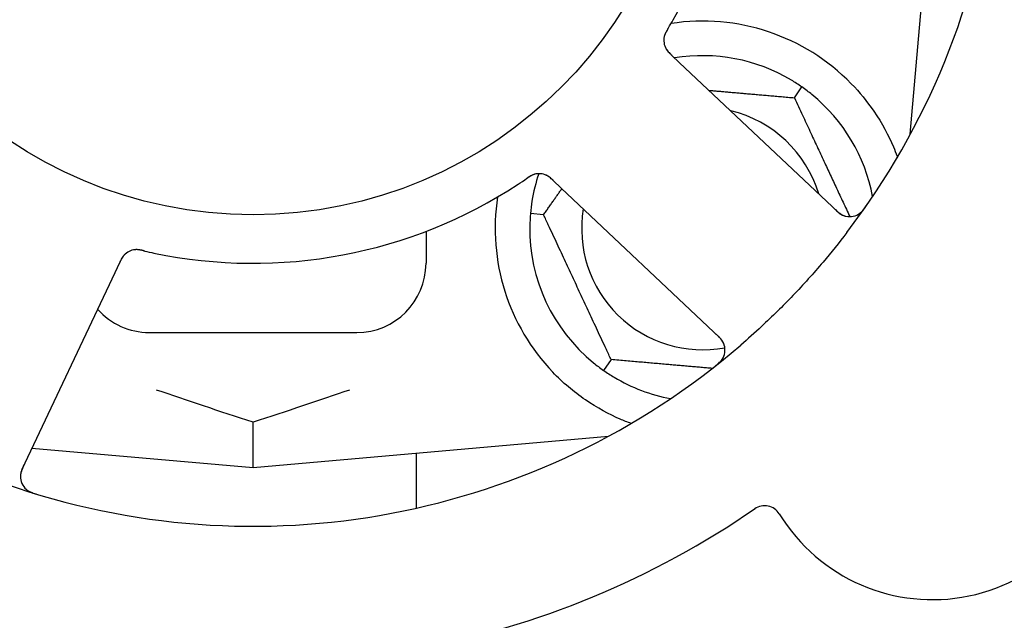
# Model space of a CAD drawing. Header units: inches. Extents: x 5 to 1128, y -85 to 748.
# Tile 52 of 256: x 127.31 to 129.09, y 225.61 to 226.7. Entities that reach past the tile are written whole.
import ezdxf

# ---------------------------------------------------------------- set-up
doc = ezdxf.new("R2010")
doc.units = ezdxf.units.IN
doc.header["$LTSCALE"] = 32
doc.header["$MEASUREMENT"] = 0
doc.layers.add('Dimension (ANSI)', color=7, linetype='Continuous', lineweight=25)
doc.layers.add('Visible (ANSI)', color=7, linetype='Continuous', lineweight=30)
doc.styles.add('Note Text (ANSI)', font='tahoma.ttf')
doc.dimstyles.new('SB Fraction-16 (ANSI)', dxfattribs={"dimscale": 32, "dimtxt": 0.125, "dimasz": 0.098425, "dimexe": 0.125, "dimexo": 0.0625, "dimgap": 0.031496, "dimtad": 0, "dimtih": 1, "dimtoh": 1, "dimdec": 4, "dimrnd": 1e-08, "dimzin": 0, "dimdsep": 46, "dimlunit": 5, "dimtxsty": 'Note Text (ANSI)', "dimcen": 0.09, "dimdle": 0.393701, "dimclrd": 256, "dimclre": 256, "dimclrt": 256, "dimadec": 0, "dimazin": 3, "dimtfac": 0.96, "dimtofl": 0, "dimtmove": 0, "dimatfit": 3, "dimfxl": 1, "dimfrac": 2, "dimtolj": 1, "dimtzin": 12, "dimlwd": -1, "dimlwe": -1, "dimarcsym": 0})

# ---------------------------------------------------------------- blocks, each defined once
blk = doc.blocks.new('*D16')
at = {"layer": 'Defpoints', "color": 0, "transparency": 16777216}
for p in [(170.8073, 474.9837), (79.917, 156.272), (130.8698, 156.272)]:
    blk.add_point(p, dxfattribs=at)
at = {"layer": 'Dimension (ANSI)', "transparency": 16777216}
for p, q in [((168.8073, 474.9837), (75.917, 474.9837)), ((79.917, 471.8341), (79.917, 330.6609)), ((79.917, 159.4216), (79.917, 323.5948)), ((128.8698, 156.272), (75.917, 156.272))]:
    blk.add_line(p, q, dxfattribs=at)
for points in [[(79.3921, 471.8341), (80.4419, 471.8341), (79.917, 474.9837)], [(79.3921, 159.4216), (80.4419, 159.4216), (79.917, 156.272)]]:
    blk.add_solid(points, dxfattribs=at)
at = {"layer": 'Dimension (ANSI)', "transparency": 16777216, "insert": (67.7142, 329.653), "char_height": 4, "attachment_point": 1, "style": 'Note Text (ANSI)'}
blk.add_mtext('\\A1;318 11/16', dxfattribs=at)

msp = doc.modelspace()

# ---------------------------------------------------------------- linework, layer by layer
at = {"layer": 'Visible (ANSI)'}
for p, q in [((128.92059, 226.49222), (128.97675, 227.1342)), ((128.5037, 226.62158), (128.48922, 226.63523)), ((128.78964, 226.35196), (128.5037, 226.62158)), ((128.71108, 226.55817), (128.72474, 226.57769)), ((128.92087, 226.49545), (128.92233, 226.49545)), ((128.27555, 226.40857), (128.29, 226.39494)), ((128.29, 226.39494), (128.57595, 226.12532)), ((128.25793, 226.34686), (128.23419, 226.34894)), ((128.0455, 226.31691), (128.0455, 226.2592)), ((127.48363, 226.24281), (127.49214, 226.2608)), ((127.31557, 225.88755), (127.48363, 226.24281)), ((127.5455, 226.1342), (127.9205, 226.1342)), ((128.37993, 226.08523), (128.36626, 226.06572)), ((127.733, 225.89045), (127.733, 225.97192)), ((127.733, 225.89045), (128.37499, 225.94662)), ((127.33348, 225.92541), (127.733, 225.89045)), ((128.028, 225.91626), (128.028, 225.81683))]:
    msp.add_line(p, q, dxfattribs=at)
msp.add_circle((127.733, 227.1342), 0.7875, dxfattribs=at)
for centre, radius, start, end in [((127.733, 227.1342), 1.35, 322.62287, 22.74397), ((127.733, 227.1342), 0.875, 330.19111, 15.17573), ((128.5455, 226.3217), 0.375, 44.27762, 98.78707), ((128.50646, 226.66192), 0.03125, 167.46904, 209.46837), ((128.5455, 226.3217), 0.3125, 59.15807, 99.35248), ((128.5455, 226.3217), 0.3125, 10.71622, 50.84193), ((128.5455, 226.3217), 0.21875, 16.71618, 76.65066), ((128.5455, 226.3217), 0.3125, 161.46237, 170.84193), ((128.24989, 226.38981), 0.03125, 64.67765, 106.13682), ((127.733, 227.1342), 0.875, 258.19111, 303.17573), ((128.5455, 226.3217), 0.375, 171.21293, 223.75453), ((128.5455, 226.3217), 0.21875, 170.57954, 280.53406), ((128.81108, 226.3747), 0.03125, 226.68342, 324.83549), ((128.5455, 226.3217), 0.3125, 179.15807, 230.84193), ((127.52285, 226.25265), 0.03125, 95.46904, 137.46837), ((127.9205, 226.2592), 0.125, 270, 0), ((128.96078, 225.97653), 0.325, 211.56477, 61.80207), ((127.5455, 226.2592), 0.125, 221.64189, 270), ((128.55451, 226.10259), 0.03125, 308.53135, 46.68342), ((127.733, 227.1342), 1.35, 250.62287, 310.74397), ((128.5455, 226.3217), 0.3125, 239.15807, 259.28378), ((127.34382, 225.87419), 0.03125, 154.68342, 252.83549), ((127.01139, 225.60877), 0.325, 139.56477, 349.80207), ((127.733, 227.1342), 1.6, 256.81714, 304.5497), ((128.65724, 225.79004), 0.03125, 31.56477, 124.51231)]:
    msp.add_arc(centre, radius, start, end, dxfattribs=at)
for points, knots in [([(128.48286, 226.68328), (128.48311, 226.68368), (128.48337, 226.68412), (128.48365, 226.68459), (128.48617, 226.6888), (128.48956, 226.69457), (128.49223, 226.69923)], [0.48080563, 0.48080563, 0.48080563, 0.48080563, 0.5329828, 0.5329828, 0.5329828, 1, 1, 1, 1]), ([(128.48284, 226.68324), (128.48269, 226.68299), (128.48253, 226.68273), (128.48212, 226.68203), (128.48186, 226.6816), (128.48105, 226.68023), (128.48051, 226.67928), (128.47941, 226.67729), (128.47885, 226.67622), (128.47783, 226.67409), (128.47739, 226.67306), (128.4766, 226.671), (128.47631, 226.67004), (128.47599, 226.66884), (128.47592, 226.6685), (128.47586, 226.66825)], [0.001596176, 0.001596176, 0.001596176, 0.001596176, 0.00393777, 0.00393777, 0.007842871, 0.007842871, 0.016055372, 0.016055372, 0.025513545, 0.025513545, 0.037191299, 0.037191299, 0.054193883, 0.054193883, 0.061558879, 0.061558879, 0.061558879, 0.061558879]), ([(128.48284, 226.68324), (128.48256, 226.68277), (128.48228, 226.68231), (128.48172, 226.68137), (128.48144, 226.6809), (128.48052, 226.67934), (128.47989, 226.67823), (128.47891, 226.6764), (128.47853, 226.67564), (128.4777, 226.67389), (128.4773, 226.67295), (128.47668, 226.67126), (128.47643, 226.67049), (128.47608, 226.66925), (128.47596, 226.66873), (128.47589, 226.66842), (128.47588, 226.66838), (128.47588, 226.66836), (128.47588, 226.66836), (128.47588, 226.66836)], [0, 0, 0, 0, 0.004180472, 0.004180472, 0.008305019, 0.008305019, 0.018114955, 0.018114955, 0.025612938, 0.025612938, 0.036850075, 0.036850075, 0.047489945, 0.047489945, 0.056089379, 0.056089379, 0.05828692, 0.05828692, 0.058652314, 0.058652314, 0.058652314, 0.058652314]), ([(128.47865, 226.64768), (128.47869, 226.6476), (128.47874, 226.64751), (128.47889, 226.64724), (128.47899, 226.64704), (128.47949, 226.64617), (128.47999, 226.64538), (128.4813, 226.64353), (128.48219, 226.6424), (128.48413, 226.64022), (128.48518, 226.63913), (128.48673, 226.6376), (128.48722, 226.63712), (128.48797, 226.63642), (128.48822, 226.63618), (128.48871, 226.63571), (128.48895, 226.63549), (128.48919, 226.63526)], [0.038929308, 0.038929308, 0.038929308, 0.038929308, 0.040726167, 0.040726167, 0.043941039, 0.043941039, 0.054249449, 0.054249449, 0.066768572, 0.066768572, 0.07820649, 0.07820649, 0.083402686, 0.083402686, 0.086046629, 0.086046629, 0.08863019, 0.08863019, 0.08863019, 0.08863019]), ([(128.47903, 226.64696), (128.47903, 226.64696), (128.47903, 226.64695), (128.47906, 226.64689), (128.47917, 226.64669), (128.47952, 226.6461), (128.4798, 226.64563), (128.48046, 226.64461), (128.48085, 226.64407), (128.48136, 226.64338), (128.4815, 226.64321), (128.48248, 226.64197), (128.4837, 226.6406), (128.48578, 226.63851), (128.48641, 226.6379), (128.48741, 226.63695), (128.48775, 226.63662), (128.48846, 226.63595), (128.48883, 226.6356), (128.48919, 226.63526)], [0.028019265, 0.028019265, 0.028019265, 0.028019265, 0.028672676, 0.028672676, 0.033062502, 0.033062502, 0.040781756, 0.040781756, 0.051074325, 0.051074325, 0.054504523, 0.054504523, 0.075062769, 0.075062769, 0.083066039, 0.083066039, 0.087153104, 0.087153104, 0.091266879, 0.091266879, 0.091266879, 0.091266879]), ([(128.81399, 226.5835), (128.82875, 226.56836), (128.84267, 226.55141), (128.86944, 226.5124), (128.88135, 226.48999), (128.8924, 226.46426), (128.89469, 226.45855), (128.89684, 226.4528)], [0.55181372, 0.55181372, 0.55181372, 0.55181372, 0.71000954, 0.71000954, 0.90366002, 0.90366002, 0.95550669, 0.95550669, 0.95550669, 0.95550669]), ([(128.24193, 226.42003), (128.24171, 226.41997), (128.24142, 226.41989), (128.24058, 226.41962), (128.23997, 226.41941), (128.23872, 226.41892), (128.23807, 226.41865), (128.2368, 226.41804), (128.23618, 226.41773), (128.2347, 226.41694), (128.23381, 226.41642), (128.23251, 226.41563), (128.23212, 226.41539), (128.23071, 226.4145), (128.22968, 226.41381), (128.22834, 226.4129), (128.22801, 226.41268), (128.22753, 226.41235), (128.22739, 226.41225), (128.22724, 226.41215)], [0.044252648, 0.044252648, 0.044252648, 0.044252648, 0.050671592, 0.050671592, 0.061250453, 0.061250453, 0.071050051, 0.071050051, 0.078610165, 0.078610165, 0.087196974, 0.087196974, 0.090753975, 0.090753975, 0.100050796, 0.100050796, 0.103147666, 0.103147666, 0.104517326, 0.104517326, 0.104517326, 0.104517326]), ([(128.24157, 226.41994), (128.24157, 226.41994), (128.24154, 226.41993), (128.24141, 226.41989), (128.24127, 226.41985), (128.24084, 226.41972), (128.2405, 226.41961), (128.23933, 226.41921), (128.23846, 226.41886), (128.23665, 226.41802), (128.23572, 226.41754), (128.23359, 226.41633), (128.23235, 226.41557), (128.22998, 226.41403), (128.22883, 226.41324), (128.22756, 226.41237), (128.2274, 226.41226), (128.22724, 226.41215)], [0.030853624, 0.030853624, 0.030853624, 0.030853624, 0.032941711, 0.032941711, 0.036385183, 0.036385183, 0.042347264, 0.042347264, 0.055267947, 0.055267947, 0.065838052, 0.065838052, 0.077516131, 0.077516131, 0.087897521, 0.087897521, 0.089364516, 0.089364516, 0.089364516, 0.089364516]), ([(128.27551, 226.4086), (128.2753, 226.40881), (128.27508, 226.40901), (128.27389, 226.41013), (128.27288, 226.41107), (128.27073, 226.41297), (128.26956, 226.41395), (128.26741, 226.41557), (128.26639, 226.41626), (128.26446, 226.41744), (128.26349, 226.41794), (128.26265, 226.41833), (128.26253, 226.41839), (128.26243, 226.41843)], [0, 0, 0, 0, 0.002309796, 0.002309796, 0.012623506, 0.012623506, 0.024338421, 0.024338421, 0.035397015, 0.035397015, 0.047442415, 0.047442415, 0.049661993, 0.049661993, 0.049661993, 0.049661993]), ([(128.27554, 226.40857), (128.27516, 226.40893), (128.27477, 226.4093), (128.27402, 226.41001), (128.27365, 226.41035), (128.27282, 226.41112), (128.27235, 226.41155), (128.2707, 226.41304), (128.2696, 226.41396), (128.26784, 226.41533), (128.26704, 226.41589), (128.26555, 226.41683), (128.26489, 226.41722), (128.26376, 226.41782), (128.26325, 226.41806), (128.26295, 226.4182), (128.26291, 226.41822), (128.26291, 226.41822), (128.26291, 226.41822), (128.26291, 226.41822)], [0, 0, 0, 0, 0.004355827, 0.004355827, 0.0086878, 0.0086878, 0.014307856, 0.014307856, 0.029588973, 0.029588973, 0.043844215, 0.043844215, 0.054171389, 0.054171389, 0.061954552, 0.061954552, 0.063871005, 0.063871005, 0.063878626, 0.063878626, 0.063878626, 0.063878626]), ([(128.78374, 226.35753), (128.78443, 226.35688), (128.78512, 226.35623), (128.78783, 226.35372), (128.78988, 226.35193), (128.7935, 226.34917), (128.79512, 226.34809), (128.7979, 226.34651), (128.7992, 226.34589), (128.80132, 226.34505), (128.80213, 226.34478), (128.803, 226.34452), (128.80318, 226.34447), (128.80334, 226.34442)], [0, 0, 0, 0, 0.007248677, 0.007248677, 0.028564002, 0.028564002, 0.04748221, 0.04748221, 0.065361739, 0.065361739, 0.076705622, 0.076705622, 0.079955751, 0.079955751, 0.079955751, 0.079955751]), ([(128.82626, 226.34738), (128.82651, 226.34753), (128.82682, 226.34771), (128.82783, 226.34835), (128.8286, 226.34889), (128.83025, 226.35018), (128.83121, 226.35101), (128.83277, 226.35255), (128.83326, 226.35306), (128.83445, 226.35435), (128.83518, 226.35518), (128.83666, 226.35698), (128.83744, 226.35798), (128.83861, 226.35955), (128.83904, 226.36015), (128.83988, 226.36134), (128.84029, 226.36192), (128.8407, 226.36251)], [0.051298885, 0.051298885, 0.051298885, 0.051298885, 0.057269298, 0.057269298, 0.069785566, 0.069785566, 0.083632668, 0.083632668, 0.089458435, 0.089458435, 0.09782017, 0.09782017, 0.107290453, 0.107290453, 0.113094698, 0.113094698, 0.118968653, 0.118968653, 0.118968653, 0.118968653]), ([(128.80579, 226.31467), (128.79187, 226.29645), (128.77758, 226.2787), (128.74548, 226.24083), (128.72731, 226.22064), (128.69007, 226.18172), (128.67128, 226.16321), (128.63959, 226.13376), (128.62698, 226.12247), (128.61412, 226.1114)], [-0.73117336, -0.73117336, -0.73117336, -0.73117336, -0.55242948, -0.55242948, -0.34016147, -0.34016147, -0.13232742, -0.13232742, 0, 0, 0, 0]), ([(127.50071, 226.2747), (127.50064, 226.27464), (127.50057, 226.27456), (127.50036, 226.27434), (127.50021, 226.27418), (127.49954, 226.27344), (127.49893, 226.27272), (127.49758, 226.2709), (127.49679, 226.26971), (127.49531, 226.26719), (127.4946, 226.26585), (127.49362, 226.2639), (127.49332, 226.26329), (127.49288, 226.26236), (127.49273, 226.26205), (127.49244, 226.26144), (127.4923, 226.26114), (127.49216, 226.26084)], [0.038929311, 0.038929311, 0.038929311, 0.038929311, 0.040726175, 0.040726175, 0.043941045, 0.043941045, 0.054249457, 0.054249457, 0.066768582, 0.066768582, 0.078206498, 0.078206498, 0.083402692, 0.083402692, 0.086046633, 0.086046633, 0.088630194, 0.088630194, 0.088630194, 0.088630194]), ([(127.50014, 226.27412), (127.50014, 226.27412), (127.50014, 226.27412), (127.50009, 226.27407), (127.49993, 226.2739), (127.49947, 226.27339), (127.49912, 226.27298), (127.49835, 226.27203), (127.49795, 226.2715), (127.49746, 226.2708), (127.49734, 226.27062), (127.49646, 226.26929), (127.49554, 226.26771), (127.4942, 226.26509), (127.49381, 226.2643), (127.49321, 226.26306), (127.493, 226.26263), (127.49259, 226.26175), (127.49237, 226.26129), (127.49216, 226.26084)], [0.028019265, 0.028019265, 0.028019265, 0.028019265, 0.028672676, 0.028672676, 0.033062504, 0.033062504, 0.040781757, 0.040781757, 0.051074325, 0.051074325, 0.054504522, 0.054504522, 0.07506277, 0.07506277, 0.083066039, 0.083066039, 0.087153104, 0.087153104, 0.091266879, 0.091266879, 0.091266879, 0.091266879]), ([(127.53583, 226.28171), (127.53554, 226.28177), (127.53524, 226.28184), (127.53446, 226.28202), (127.53396, 226.28213), (127.53241, 226.28248), (127.53134, 226.28271), (127.5291, 226.28313), (127.52792, 226.28333), (127.52558, 226.28365), (127.52446, 226.28375), (127.52225, 226.28386), (127.52125, 226.28384), (127.52001, 226.28377), (127.51967, 226.28374), (127.51942, 226.28371)], [0.001596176, 0.001596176, 0.001596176, 0.001596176, 0.003937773, 0.003937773, 0.007842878, 0.007842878, 0.016055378, 0.016055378, 0.025513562, 0.025513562, 0.03719134, 0.03719134, 0.0541939, 0.0541939, 0.061558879, 0.061558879, 0.061558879, 0.061558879]), ([(127.53583, 226.28171), (127.5353, 226.28183), (127.53476, 226.28195), (127.5337, 226.2822), (127.53317, 226.28232), (127.5314, 226.28271), (127.53015, 226.28296), (127.52811, 226.28333), (127.52726, 226.28346), (127.52534, 226.28371), (127.52433, 226.28379), (127.52253, 226.28387), (127.52172, 226.28387), (127.52043, 226.28381), (127.5199, 226.28377), (127.51958, 226.28373), (127.51954, 226.28373), (127.51953, 226.28373), (127.51953, 226.28373), (127.51953, 226.28373)], [0, 0, 0, 0, 0.004180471, 0.004180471, 0.008305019, 0.008305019, 0.018114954, 0.018114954, 0.025612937, 0.025612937, 0.036850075, 0.036850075, 0.047489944, 0.047489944, 0.05608938, 0.05608938, 0.05828692, 0.05828692, 0.058652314, 0.058652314, 0.058652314, 0.058652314]), ([(127.53587, 226.2817), (127.53633, 226.28159), (127.53683, 226.28148), (127.53736, 226.28135), (127.54214, 226.28026), (127.54867, 226.27882), (127.55394, 226.27772)], [0.48080563, 0.48080563, 0.48080563, 0.48080563, 0.5329828, 0.5329828, 0.5329828, 1, 1, 1, 1]), ([(128.58425, 226.11218), (128.58415, 226.11246), (128.58403, 226.11281), (128.58338, 226.11448), (128.58263, 226.11607), (128.581, 226.11879), (128.58015, 226.12004), (128.57776, 226.12309), (128.57613, 226.12492), (128.57363, 226.12746), (128.57288, 226.12819), (128.57143, 226.12958), (128.57073, 226.13024), (128.57004, 226.1309)], [0.058736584, 0.058736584, 0.058736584, 0.058736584, 0.064782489, 0.064782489, 0.086145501, 0.086145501, 0.103238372, 0.103238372, 0.123434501, 0.123434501, 0.131598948, 0.131598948, 0.13893919, 0.13893919, 0.13893919, 0.13893919]), ([(128.56843, 226.07375), (128.56893, 226.07414), (128.56941, 226.07452), (128.57072, 226.07557), (128.57156, 226.07625), (128.57308, 226.07755), (128.57377, 226.07816), (128.57551, 226.07977), (128.57655, 226.0808), (128.57829, 226.08267), (128.57903, 226.08353), (128.58022, 226.08505), (128.5807, 226.08572), (128.58162, 226.08711), (128.58202, 226.0878), (128.58244, 226.08859), (128.58253, 226.08876), (128.5826, 226.08891)], [0, 0, 0, 0, 0.005149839, 0.005149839, 0.013554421, 0.013554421, 0.020527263, 0.020527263, 0.031641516, 0.031641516, 0.041623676, 0.041623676, 0.051235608, 0.051235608, 0.063734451, 0.063734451, 0.067355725, 0.067355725, 0.067355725, 0.067355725]), ([(128.41609, 225.96982), (128.40947, 225.97223), (128.40284, 225.97483), (128.37675, 225.98612), (128.35471, 225.99783), (128.31245, 226.02682), (128.29219, 226.04403), (128.27464, 226.06236)], [1.38940877, 1.38940877, 1.38940877, 1.38940877, 1.45134152, 1.45134152, 1.64787025, 1.64787025, 1.84130789, 1.84130789, 1.84130789, 1.84130789]), ([(127.31904, 225.89488), (127.31863, 225.89403), (127.31823, 225.89317), (127.31668, 225.88982), (127.31561, 225.88732), (127.3141, 225.88302), (127.31358, 225.88114), (127.31293, 225.87802), (127.31275, 225.87658), (127.3126, 225.87431), (127.31259, 225.87345), (127.31262, 225.87255), (127.31262, 225.87236), (127.31263, 225.87219)], [0, 0, 0, 0, 0.007248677, 0.007248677, 0.028564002, 0.028564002, 0.047482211, 0.047482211, 0.06536174, 0.06536174, 0.076705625, 0.076705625, 0.079955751, 0.079955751, 0.079955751, 0.079955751]), ([(127.32253, 225.85131), (127.32274, 225.85112), (127.32301, 225.85088), (127.32394, 225.85011), (127.32468, 225.84955), (127.32642, 225.84838), (127.32751, 225.84772), (127.32946, 225.84672), (127.33009, 225.84641), (127.33169, 225.84567), (127.3327, 225.84524), (127.33487, 225.84438), (127.33606, 225.84396), (127.33792, 225.84333), (127.33862, 225.8431), (127.34001, 225.84267), (127.34069, 225.84246), (127.34138, 225.84225)], [0.051298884, 0.051298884, 0.051298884, 0.051298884, 0.057269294, 0.057269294, 0.069785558, 0.069785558, 0.083632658, 0.083632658, 0.089458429, 0.089458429, 0.097820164, 0.097820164, 0.107290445, 0.107290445, 0.113094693, 0.113094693, 0.118968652, 0.118968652, 0.118968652, 0.118968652])]:
    msp.add_open_spline(points, degree=3, knots=knots, dxfattribs=at)
for points in [[(128.72474, 226.57769), (128.7185, 226.58205), (128.71192, 226.5863), (128.70571, 226.59001)], [(128.74283, 226.56402), (128.73723, 226.56858), (128.73099, 226.57331), (128.72474, 226.57769)], [(128.21181, 226.40183), (128.21681, 226.4051), (128.22316, 226.40937), (128.22724, 226.41216)], [(128.23699, 226.37144), (128.23584, 226.3643), (128.23486, 226.35653), (128.23419, 226.34894)], [(128.23419, 226.34894), (128.23353, 226.34134), (128.23314, 226.33352), (128.23304, 226.32629)], [(128.34817, 226.07939), (128.35378, 226.07482), (128.36002, 226.07009), (128.36626, 226.06572)], [(128.36626, 226.06572), (128.37251, 226.06135), (128.37909, 226.0571), (128.38529, 226.05339)], [(127.733, 225.97192), (127.67272, 225.99157), (127.61332, 226.01168), (127.55869, 226.03023)], [(127.90731, 226.03023), (127.85269, 226.01169), (127.79328, 225.99157), (127.733, 225.97192)]]:
    msp.add_open_spline(points, degree=3, dxfattribs=at)
for points, weights in [([(128.55662, 226.57168), (128.62834, 226.56541), (128.71108, 226.55817)], [1.12448377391, 1.13145726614, 1.04422863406]), ([(128.71108, 226.55817), (128.76313, 226.44654), (128.81121, 226.34345)], [1.04422863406, 1.17902301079, 1.08886732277]), ([(128.89684, 226.4528), (128.89671, 226.45124), (128.89658, 226.44967)], [0.999914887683, 0.9999148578, 0.999914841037]), ([(128.25793, 226.34686), (128.27516, 226.37147), (128.29096, 226.39404)], [1.04422863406, 1.07418802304, 1.09303499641]), ([(128.37993, 226.08523), (128.31893, 226.21605), (128.25793, 226.34686)], [1.04422863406, 1.20577136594, 1.04422863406]), ([(128.56268, 226.06924), (128.47731, 226.07671), (128.37993, 226.08523)], [1.11819795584, 1.14843950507, 1.04422863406])]:
    msp.add_rational_spline(points, weights, degree=2, dxfattribs=at)

# ---------------------------------------------------------------- dimensions: what is measured, and where the dimension line sits
at = {"layer": 'Dimension (ANSI)'}
dim = msp.add_linear_dim(base=(79.91701, 156.27197), p1=(170.80726, 474.98367), p2=(130.86976, 156.27197), angle=270, dimstyle='SB Fraction-16 (ANSI)', override={"dimgap": 0.031496, "dimdec": 4, "dimtol": 0, "dimlim": 0, "dimtp": 0, "dimtm": 0, "dimtdec": 2, "dimatfit": 1}, dxfattribs=at)
dim.commit()
dim.dimension.update_dxf_attribs({"geometry": '*D16', "text_midpoint": (79.91701, 327.12782), "dimtype": 160})

doc.saveas('drawing.dxf')
